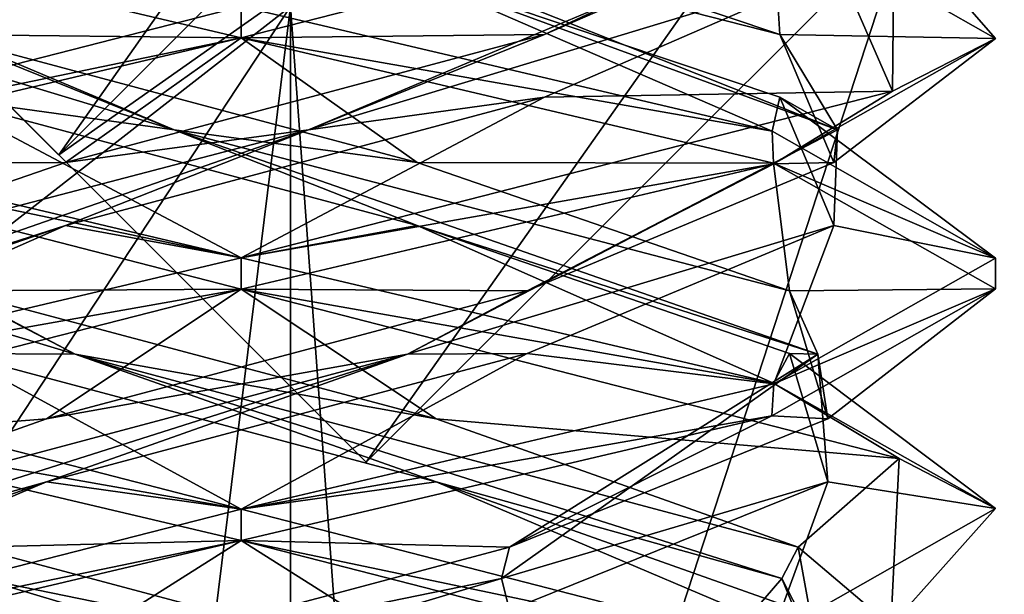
# Model space of a CAD drawing. Header units: millimetres. Extents: x -19 to 152, y -2 to 200.
# Tile 90 of 162: x -13.74 to -11.78, y 35.63 to 36.77. Entities that reach past the tile are written whole.
import ezdxf

# ---------------------------------------------------------------- set-up
doc = ezdxf.new("R2010")
doc.units = ezdxf.units.MM
doc.header["$LTSCALE"] = 65.185185
for name, color, linetype in [('181', 7, 'CONTINUOUS'), ('223', 7, 'CONTINUOUS'), ('224', 7, 'CONTINUOUS'), ('225', 7, 'CONTINUOUS'), ('226', 7, 'CONTINUOUS'), ('227', 7, 'CONTINUOUS'), ('228', 7, 'CONTINUOUS'), ('229', 7, 'CONTINUOUS'), ('230', 7, 'CONTINUOUS'), ('231', 7, 'CONTINUOUS'), ('244', 7, 'CONTINUOUS'), ('245', 7, 'CONTINUOUS'), ('246', 7, 'CONTINUOUS'), ('340', 7, 'CONTINUOUS'), ('365', 7, 'CONTINUOUS'), ('367', 7, 'CONTINUOUS'), ('368', 7, 'CONTINUOUS'), ('369', 7, 'CONTINUOUS'), ('371', 7, 'CONTINUOUS'), ('677', 7, 'CONTINUOUS'), ('777', 7, 'CONTINUOUS'), ('778', 7, 'CONTINUOUS'), ('779', 7, 'CONTINUOUS')]:
    doc.layers.add(name, color=color, linetype=linetype)

msp = doc.modelspace()

# ---------------------------------------------------------------- linework, layer by layer
at = {"layer": '181', "color": 7, "linetype": 'Continuous'}
for points in [[(-13.3, 36.7375, -1.5), (-14.3659, 36.9891, -1.0554), (-13.3, 36.8, -1.5), (-13.3, 36.7375, -1.5)], [(-13.3, 36.7375, 1.5), (-13.3, 36.8, 1.5), (-14.5935, 36.469, 0.7596), (-13.3, 36.7375, 1.5)], [(-14.3656, 36.486, 1.0557), (-13.3, 36.7375, 1.5), (-14.5935, 36.469, 0.7596), (-14.3656, 36.486, 1.0557)], [(-13.3, 36.2375, -1.5), (-14.6064, 36.574, -0.7372), (-13.3, 36.3, -1.5), (-13.3, 36.2375, -1.5)], [(-13.3, 36.3, -1.5), (-14.6064, 36.574, -0.7372), (-14.3659, 36.5516, -1.0554), (-13.3, 36.3, -1.5)], [(-13.3, 36.2375, 1.5), (-13.3, 36.3, 1.5), (-14.3656, 36.0485, 1.0557), (-13.3, 36.2375, 1.5)], [(-14.5901, 35.9079, 0.7653), (-13.3, 36.2375, 1.5), (-14.3656, 36.0485, 1.0557), (-14.5901, 35.9079, 0.7653)], [(-13.3, 35.8, -1.5), (-14.358, 35.9867, -1.0633), (-14.6064, 36.1365, -0.7372), (-13.3, 35.8, -1.5)], [(-13.3, 35.7375, -1.5), (-14.358, 35.9867, -1.0633), (-13.3, 35.8, -1.5), (-13.3, 35.7375, -1.5)], [(-13.3, 35.7375, 1.5), (-13.3, 35.8, 1.5), (-14.5901, 35.4704, 0.7653), (-13.3, 35.7375, 1.5)], [(-14.3659, 35.4859, 1.0554), (-13.3, 35.7375, 1.5), (-14.5901, 35.4704, 0.7653), (-14.3659, 35.4859, 1.0554)]]:
    msp.add_3dface(points, dxfattribs=at)
at = {"layer": '223', "color": 7, "linetype": 'Continuous'}
for points in [[(-13.3, 36.3, -1.5), (-14.3659, 36.5516, -1.0554), (-13.9033, 36.6195, -1.0712), (-13.3, 36.3, -1.5)], [(-12.9502, 36.3644, -1.1786), (-13.3, 36.3, -1.5), (-13.9033, 36.6195, -1.0712), (-12.9502, 36.3644, -1.1786)], [(-12.2419, 36.0508, -1.0632), (-13.3, 36.3, -1.5), (-12.9502, 36.3644, -1.1786), (-12.2419, 36.0508, -1.0632)], [(-12.21, 36.1093, -0.5686), (-12.2419, 36.0508, -1.0632), (-12.9502, 36.3644, -1.1786), (-12.21, 36.1093, -0.5686)], [(-11.8, 35.801, -0.0046), (-12.2419, 36.0508, -1.0632), (-12.21, 36.1093, -0.5686), (-11.8, 35.801, -0.0046)], [(-12.1333, 35.8542, 0.3874), (-11.8, 35.801, -0.0046), (-12.21, 36.1093, -0.5686), (-12.1333, 35.8542, 0.3874)], [(-12.7666, 35.5991, 1.1076), (-12.245, 35.5483, 1.0663), (-12.1333, 35.8542, 0.3874), (-12.7666, 35.5991, 1.1076)], [(-12.245, 35.5483, 1.0663), (-11.8, 35.801, -0.0046), (-12.1333, 35.8542, 0.3874), (-12.245, 35.5483, 1.0663)]]:
    msp.add_3dface(points, dxfattribs=at)
at = {"layer": '224', "color": 7, "linetype": 'Continuous'}
for points in [[(-13.4336, 36.5545, -1.1858), (-14.4892, 36.8746, -0.3118), (-14.4914, 37.0009, -0.0669), (-13.4336, 36.5545, -1.1858)], [(-13.4336, 36.5545, -1.1858), (-14.4914, 37.0009, -0.0669), (-13.9033, 36.7445, -1.0712), (-13.4336, 36.5545, -1.1858)], [(-13.9033, 36.6195, -1.0712), (-14.4892, 36.8746, -0.3118), (-13.4336, 36.5545, -1.1858), (-13.9033, 36.6195, -1.0712)], [(-12.9502, 36.4894, -1.1786), (-13.4336, 36.5545, -1.1858), (-13.9033, 36.7445, -1.0712), (-12.9502, 36.4894, -1.1786)], [(-12.9502, 36.3644, -1.1786), (-13.9033, 36.6195, -1.0712), (-13.4336, 36.5545, -1.1858), (-12.9502, 36.3644, -1.1786)], [(-12.1534, 36.108, -0.3303), (-12.9502, 36.3644, -1.1786), (-13.4336, 36.5545, -1.1858), (-12.1534, 36.108, -0.3303)], [(-12.1534, 36.108, -0.3303), (-13.4336, 36.5545, -1.1858), (-12.21, 36.2343, -0.5686), (-12.1534, 36.108, -0.3303)], [(-12.21, 36.2343, -0.5686), (-13.4336, 36.5545, -1.1858), (-12.9502, 36.4894, -1.1786), (-12.21, 36.2343, -0.5686)], [(-12.21, 36.1093, -0.5686), (-12.9502, 36.3644, -1.1786), (-12.1534, 36.108, -0.3303), (-12.21, 36.1093, -0.5686)], [(-12.1333, 35.9792, 0.3874), (-12.1534, 36.108, -0.3303), (-12.21, 36.2343, -0.5686), (-12.1333, 35.9792, 0.3874)], [(-12.7823, 35.6616, 1.0751), (-12.1333, 35.8542, 0.3874), (-12.1534, 36.108, -0.3303), (-12.7823, 35.6616, 1.0751)], [(-12.7823, 35.6616, 1.0751), (-12.1534, 36.108, -0.3303), (-12.7666, 35.7241, 1.1076), (-12.7823, 35.6616, 1.0751)], [(-12.7666, 35.7241, 1.1076), (-12.1534, 36.108, -0.3303), (-12.1333, 35.9792, 0.3874), (-12.7666, 35.7241, 1.1076)], [(-12.1333, 35.8542, 0.3874), (-12.21, 36.1093, -0.5686), (-12.1534, 36.108, -0.3303), (-12.1333, 35.8542, 0.3874)], [(-12.7666, 35.5991, 1.1076), (-12.1333, 35.8542, 0.3874), (-12.7823, 35.6616, 1.0751), (-12.7666, 35.5991, 1.1076)], [(-13.7246, 35.469, 1.1537), (-12.7823, 35.6616, 1.0751), (-12.7666, 35.7241, 1.1076), (-13.7246, 35.469, 1.1537)], [(-14.2732, 35.2152, 0.6905), (-12.7666, 35.5991, 1.1076), (-12.7823, 35.6616, 1.0751), (-14.2732, 35.2152, 0.6905)], [(-14.2732, 35.2152, 0.6905), (-12.7823, 35.6616, 1.0751), (-13.7246, 35.469, 1.1537), (-14.2732, 35.2152, 0.6905)]]:
    msp.add_3dface(points, dxfattribs=at)
at = {"layer": '225', "color": 7, "linetype": 'Continuous'}
for points in [[(-14.3659, 36.9891, -1.0554), (-13.3, 36.7375, -1.5), (-13.9033, 36.7445, -1.0712), (-14.3659, 36.9891, -1.0554)], [(-13.3, 36.7375, -1.5), (-12.9502, 36.4894, -1.1786), (-13.9033, 36.7445, -1.0712), (-13.3, 36.7375, -1.5)], [(-12.9502, 36.4894, -1.1786), (-13.3, 36.7375, -1.5), (-12.2419, 36.4883, -1.0632), (-12.9502, 36.4894, -1.1786)], [(-12.21, 36.2343, -0.5686), (-12.9502, 36.4894, -1.1786), (-12.2419, 36.4883, -1.0632), (-12.21, 36.2343, -0.5686)], [(-11.8, 36.2385, -0.0046), (-12.21, 36.2343, -0.5686), (-12.2419, 36.4883, -1.0632), (-11.8, 36.2385, -0.0046)], [(-12.245, 35.9858, 1.0663), (-12.1333, 35.9792, 0.3874), (-11.8, 36.2385, -0.0046), (-12.245, 35.9858, 1.0663)], [(-12.1333, 35.9792, 0.3874), (-12.21, 36.2343, -0.5686), (-11.8, 36.2385, -0.0046), (-12.1333, 35.9792, 0.3874)], [(-13.3, 35.7375, 1.5), (-12.7666, 35.7241, 1.1076), (-12.245, 35.9858, 1.0663), (-13.3, 35.7375, 1.5)], [(-12.7666, 35.7241, 1.1076), (-12.1333, 35.9792, 0.3874), (-12.245, 35.9858, 1.0663), (-12.7666, 35.7241, 1.1076)], [(-13.3, 35.7375, 1.5), (-14.3659, 35.4859, 1.0554), (-13.7246, 35.469, 1.1537), (-13.3, 35.7375, 1.5)], [(-13.3, 35.7375, 1.5), (-13.7246, 35.469, 1.1537), (-12.7666, 35.7241, 1.1076), (-13.3, 35.7375, 1.5)]]:
    msp.add_3dface(points, dxfattribs=at)
at = {"layer": '226', "color": 7, "linetype": 'Continuous'}
for points in [[(-13.3, 36.8, -1.5), (-12.9882, 36.8746, -1.1892), (-12.2446, 36.5516, -1.0659), (-13.3, 36.8, -1.5)], [(-12.9882, 36.8746, -1.1892), (-12.2288, 36.6195, -0.6033), (-12.2446, 36.5516, -1.0659), (-12.9882, 36.8746, -1.1892)], [(-12.2446, 36.5516, -1.0659), (-12.2288, 36.6195, -0.6033), (-11.8, 36.2989, 0.0052), (-12.2446, 36.5516, -1.0659)], [(-12.2288, 36.6195, -0.6033), (-12.1214, 36.3644, 0.3498), (-11.8, 36.2989, 0.0052), (-12.2288, 36.6195, -0.6033)], [(-12.1214, 36.3644, 0.3498), (-12.7314, 36.1093, 1.09), (-12.2412, 36.0494, 1.0625), (-12.1214, 36.3644, 0.3498)], [(-11.8, 36.2989, 0.0052), (-12.1214, 36.3644, 0.3498), (-12.2412, 36.0494, 1.0625), (-11.8, 36.2989, 0.0052)], [(-13.6874, 35.8542, 1.1667), (-13.3, 35.8, 1.5), (-12.7314, 36.1093, 1.09), (-13.6874, 35.8542, 1.1667)], [(-12.7314, 36.1093, 1.09), (-13.3, 35.8, 1.5), (-12.2412, 36.0494, 1.0625), (-12.7314, 36.1093, 1.09)], [(-14.5901, 35.4704, 0.7653), (-13.3, 35.8, 1.5), (-13.6874, 35.8542, 1.1667), (-14.5901, 35.4704, 0.7653)], [(-14.4076, 35.5991, 0.5334), (-14.5901, 35.4704, 0.7653), (-13.6874, 35.8542, 1.1667), (-14.4076, 35.5991, 0.5334)]]:
    msp.add_3dface(points, dxfattribs=at)
at = {"layer": '227', "color": 7, "linetype": 'Continuous'}
for points in [[(-12.1142, 36.5545, -0.1336), (-12.9882, 36.8746, -1.1892), (-13.2331, 37.0009, -1.1914), (-12.1142, 36.5545, -0.1336)], [(-12.1142, 36.5545, -0.1336), (-13.2331, 37.0009, -1.1914), (-12.2288, 36.7445, -0.6033), (-12.1142, 36.5545, -0.1336)], [(-12.2288, 36.7445, -0.6033), (-13.2331, 37.0009, -1.1914), (-12.9882, 36.9996, -1.1892), (-12.2288, 36.7445, -0.6033)], [(-12.2288, 36.6195, -0.6033), (-12.9882, 36.8746, -1.1892), (-12.1142, 36.5545, -0.1336), (-12.2288, 36.6195, -0.6033)], [(-12.1214, 36.4894, 0.3498), (-12.1142, 36.5545, -0.1336), (-12.2288, 36.7445, -0.6033), (-12.1214, 36.4894, 0.3498)], [(-12.1214, 36.3644, 0.3498), (-12.2288, 36.6195, -0.6033), (-12.1142, 36.5545, -0.1336), (-12.1214, 36.3644, 0.3498)], [(-12.9697, 36.108, 1.1466), (-12.1214, 36.3644, 0.3498), (-12.1142, 36.5545, -0.1336), (-12.9697, 36.108, 1.1466)], [(-12.9697, 36.108, 1.1466), (-12.1142, 36.5545, -0.1336), (-12.7314, 36.2343, 1.09), (-12.9697, 36.108, 1.1466)], [(-12.7314, 36.2343, 1.09), (-12.1142, 36.5545, -0.1336), (-12.1214, 36.4894, 0.3498), (-12.7314, 36.2343, 1.09)], [(-12.7314, 36.1093, 1.09), (-12.1214, 36.3644, 0.3498), (-12.9697, 36.108, 1.1466), (-12.7314, 36.1093, 1.09)], [(-13.6874, 35.9792, 1.1667), (-12.9697, 36.108, 1.1466), (-12.7314, 36.2343, 1.09), (-13.6874, 35.9792, 1.1667)], [(-14.3751, 35.6616, 0.5177), (-12.9697, 36.108, 1.1466), (-14.4076, 35.7241, 0.5334), (-14.3751, 35.6616, 0.5177)], [(-14.4076, 35.7241, 0.5334), (-12.9697, 36.108, 1.1466), (-13.6874, 35.9792, 1.1667), (-14.4076, 35.7241, 0.5334)], [(-14.3751, 35.6616, 0.5177), (-13.6874, 35.8542, 1.1667), (-12.9697, 36.108, 1.1466), (-14.3751, 35.6616, 0.5177)], [(-13.6874, 35.8542, 1.1667), (-12.7314, 36.1093, 1.09), (-12.9697, 36.108, 1.1466), (-13.6874, 35.8542, 1.1667)], [(-14.4076, 35.5991, 0.5334), (-13.6874, 35.8542, 1.1667), (-14.3751, 35.6616, 0.5177), (-14.4076, 35.5991, 0.5334)]]:
    msp.add_3dface(points, dxfattribs=at)
at = {"layer": '228', "color": 7, "linetype": 'Continuous'}
for points in [[(-12.2288, 36.7445, -0.6033), (-12.9882, 36.9996, -1.1892), (-12.2446, 36.9891, -1.0659), (-12.2288, 36.7445, -0.6033)], [(-11.8, 36.7364, 0.0052), (-12.2288, 36.7445, -0.6033), (-12.2446, 36.9891, -1.0659), (-11.8, 36.7364, 0.0052)], [(-12.2412, 36.4869, 1.0625), (-12.1214, 36.4894, 0.3498), (-11.8, 36.7364, 0.0052), (-12.2412, 36.4869, 1.0625)], [(-12.1214, 36.4894, 0.3498), (-12.2288, 36.7445, -0.6033), (-11.8, 36.7364, 0.0052), (-12.1214, 36.4894, 0.3498)], [(-13.3, 36.2375, 1.5), (-12.7314, 36.2343, 1.09), (-12.2412, 36.4869, 1.0625), (-13.3, 36.2375, 1.5)], [(-12.7314, 36.2343, 1.09), (-12.1214, 36.4894, 0.3498), (-12.2412, 36.4869, 1.0625), (-12.7314, 36.2343, 1.09)], [(-13.3, 36.2375, 1.5), (-14.5901, 35.9079, 0.7653), (-13.6874, 35.9792, 1.1667), (-13.3, 36.2375, 1.5)], [(-13.3, 36.2375, 1.5), (-13.6874, 35.9792, 1.1667), (-12.7314, 36.2343, 1.09), (-13.3, 36.2375, 1.5)], [(-14.5901, 35.9079, 0.7653), (-14.4076, 35.7241, 0.5334), (-13.6874, 35.9792, 1.1667), (-14.5901, 35.9079, 0.7653)]]:
    msp.add_3dface(points, dxfattribs=at)
at = {"layer": '229', "color": 7, "linetype": 'Continuous'}
for points in [[(-12.0018, 36.967, -0.7514), (-12.1108, 36.8746, 0.3118), (-12.005, 36.6316, 0.757), (-12.0018, 36.967, -0.7514)], [(-12.1108, 36.8746, 0.3118), (-12.6967, 36.6195, 1.0712), (-12.005, 36.6316, 0.757), (-12.1108, 36.8746, 0.3118)], [(-13.6498, 36.3644, 1.1786), (-13.3, 36.3, 1.5), (-12.6967, 36.6195, 1.0712), (-13.6498, 36.3644, 1.1786)], [(-12.6967, 36.6195, 1.0712), (-13.3, 36.3, 1.5), (-12.005, 36.6316, 0.757), (-12.6967, 36.6195, 1.0712)], [(-14.39, 36.1093, 0.5686), (-14.3656, 36.0485, 1.0557), (-13.6498, 36.3644, 1.1786), (-14.39, 36.1093, 0.5686)], [(-14.3656, 36.0485, 1.0557), (-13.3, 36.3, 1.5), (-13.6498, 36.3644, 1.1786), (-14.3656, 36.0485, 1.0557)]]:
    msp.add_3dface(points, dxfattribs=at)
at = {"layer": '230', "color": 7, "linetype": 'Continuous'}
for points in [[(-13.1664, 36.5545, 1.1858), (-12.1108, 36.8746, 0.3118), (-12.1086, 37.0009, 0.0669), (-13.1664, 36.5545, 1.1858)], [(-13.1664, 36.5545, 1.1858), (-12.1086, 37.0009, 0.0669), (-12.6967, 36.7445, 1.0712), (-13.1664, 36.5545, 1.1858)], [(-12.6967, 36.7445, 1.0712), (-12.1086, 37.0009, 0.0669), (-12.1108, 36.9996, 0.3118), (-12.6967, 36.7445, 1.0712)], [(-12.6967, 36.6195, 1.0712), (-12.1108, 36.8746, 0.3118), (-13.1664, 36.5545, 1.1858), (-12.6967, 36.6195, 1.0712)], [(-13.6498, 36.4894, 1.1786), (-13.1664, 36.5545, 1.1858), (-12.6967, 36.7445, 1.0712), (-13.6498, 36.4894, 1.1786)], [(-13.6498, 36.3644, 1.1786), (-12.6967, 36.6195, 1.0712), (-13.1664, 36.5545, 1.1858), (-13.6498, 36.3644, 1.1786)], [(-14.4466, 36.108, 0.3303), (-13.6498, 36.3644, 1.1786), (-13.1664, 36.5545, 1.1858), (-14.4466, 36.108, 0.3303)], [(-14.4466, 36.108, 0.3303), (-13.1664, 36.5545, 1.1858), (-14.39, 36.2343, 0.5686), (-14.4466, 36.108, 0.3303)], [(-14.39, 36.2343, 0.5686), (-13.1664, 36.5545, 1.1858), (-13.6498, 36.4894, 1.1786), (-14.39, 36.2343, 0.5686)], [(-14.39, 36.1093, 0.5686), (-13.6498, 36.3644, 1.1786), (-14.4466, 36.108, 0.3303), (-14.39, 36.1093, 0.5686)], [(-12.8754, 35.469, -1.1537), (-13.8177, 35.6616, -1.0751), (-13.8334, 35.7241, -1.1076), (-12.8754, 35.469, -1.1537)], [(-12.3268, 35.2152, -0.6905), (-13.8334, 35.5991, -1.1076), (-13.8177, 35.6616, -1.0751), (-12.3268, 35.2152, -0.6905)], [(-12.3268, 35.2152, -0.6905), (-13.8177, 35.6616, -1.0751), (-12.8754, 35.469, -1.1537), (-12.3268, 35.2152, -0.6905)]]:
    msp.add_3dface(points, dxfattribs=at)
at = {"layer": '231', "color": 7, "linetype": 'Continuous'}
for points in [[(-13.3, 36.7375, 1.5), (-12.6967, 36.7445, 1.0712), (-12.005, 37.0691, 0.757), (-13.3, 36.7375, 1.5)], [(-12.6967, 36.7445, 1.0712), (-12.1108, 36.9996, 0.3118), (-12.005, 37.0691, 0.757), (-12.6967, 36.7445, 1.0712)], [(-13.3, 36.7375, 1.5), (-14.3656, 36.486, 1.0557), (-13.6498, 36.4894, 1.1786), (-13.3, 36.7375, 1.5)], [(-13.3, 36.7375, 1.5), (-13.6498, 36.4894, 1.1786), (-12.6967, 36.7445, 1.0712), (-13.3, 36.7375, 1.5)], [(-14.3656, 36.486, 1.0557), (-14.39, 36.2343, 0.5686), (-13.6498, 36.4894, 1.1786), (-14.3656, 36.486, 1.0557)], [(-14.358, 35.9867, -1.0633), (-13.3, 35.7375, -1.5), (-13.8334, 35.7241, -1.1076), (-14.358, 35.9867, -1.0633)], [(-13.3, 35.7375, -1.5), (-12.8754, 35.469, -1.1537), (-13.8334, 35.7241, -1.1076), (-13.3, 35.7375, -1.5)], [(-12.8754, 35.469, -1.1537), (-13.3, 35.7375, -1.5), (-12.0024, 35.4048, -0.7526), (-12.8754, 35.469, -1.1537)]]:
    msp.add_3dface(points, dxfattribs=at)
at = {"layer": '244', "color": 7, "linetype": 'Continuous'}
for points in [[(-14.5935, 36.469, 0.7596), (-13.3, 36.8, 1.5), (-13.6118, 36.8746, 1.1892), (-14.5935, 36.469, 0.7596)], [(-14.3712, 36.6195, 0.6033), (-14.5935, 36.469, 0.7596), (-13.6118, 36.8746, 1.1892), (-14.3712, 36.6195, 0.6033)], [(-13.3, 35.8, -1.5), (-14.6064, 36.1365, -0.7372), (-13.8686, 36.1093, -1.09), (-13.3, 35.8, -1.5)], [(-12.9126, 35.8542, -1.1667), (-13.3, 35.8, -1.5), (-13.8686, 36.1093, -1.09), (-12.9126, 35.8542, -1.1667)], [(-13.3, 35.8, -1.5), (-12.9126, 35.8542, -1.1667), (-11.9918, 35.4628, -0.734), (-13.3, 35.8, -1.5)], [(-12.9126, 35.8542, -1.1667), (-12.1924, 35.5991, -0.5334), (-11.9918, 35.4628, -0.734), (-12.9126, 35.8542, -1.1667)]]:
    msp.add_3dface(points, dxfattribs=at)
at = {"layer": '245', "color": 7, "linetype": 'Continuous'}
for points in [[(-14.4858, 36.5545, 0.1336), (-13.6118, 36.8746, 1.1892), (-13.3669, 37.0009, 1.1914), (-14.4858, 36.5545, 0.1336)], [(-14.4858, 36.5545, 0.1336), (-13.3669, 37.0009, 1.1914), (-14.3712, 36.7445, 0.6033), (-14.4858, 36.5545, 0.1336)], [(-14.3712, 36.7445, 0.6033), (-13.3669, 37.0009, 1.1914), (-13.6118, 36.9996, 1.1892), (-14.3712, 36.7445, 0.6033)], [(-14.3712, 36.6195, 0.6033), (-13.6118, 36.8746, 1.1892), (-14.4858, 36.5545, 0.1336), (-14.3712, 36.6195, 0.6033)], [(-13.6303, 36.108, -1.1466), (-14.4786, 36.3644, -0.3498), (-14.4858, 36.5545, 0.1336), (-13.6303, 36.108, -1.1466)], [(-13.6303, 36.108, -1.1466), (-14.4858, 36.5545, 0.1336), (-13.8686, 36.2343, -1.09), (-13.6303, 36.108, -1.1466)], [(-13.8686, 36.1093, -1.09), (-14.4786, 36.3644, -0.3498), (-13.6303, 36.108, -1.1466), (-13.8686, 36.1093, -1.09)], [(-12.9126, 35.9792, -1.1667), (-13.6303, 36.108, -1.1466), (-13.8686, 36.2343, -1.09), (-12.9126, 35.9792, -1.1667)], [(-12.9126, 35.8542, -1.1667), (-13.8686, 36.1093, -1.09), (-13.6303, 36.108, -1.1466), (-12.9126, 35.8542, -1.1667)], [(-12.2249, 35.6616, -0.5177), (-12.9126, 35.8542, -1.1667), (-13.6303, 36.108, -1.1466), (-12.2249, 35.6616, -0.5177)], [(-12.2249, 35.6616, -0.5177), (-13.6303, 36.108, -1.1466), (-12.1924, 35.7241, -0.5334), (-12.2249, 35.6616, -0.5177)], [(-12.1924, 35.7241, -0.5334), (-13.6303, 36.108, -1.1466), (-12.9126, 35.9792, -1.1667), (-12.1924, 35.7241, -0.5334)], [(-12.1924, 35.5991, -0.5334), (-12.9126, 35.8542, -1.1667), (-12.2249, 35.6616, -0.5177), (-12.1924, 35.5991, -0.5334)], [(-12.1463, 35.469, 0.4246), (-12.2249, 35.6616, -0.5177), (-12.1924, 35.7241, -0.5334), (-12.1463, 35.469, 0.4246)], [(-12.6095, 35.2152, 0.9732), (-12.1924, 35.5991, -0.5334), (-12.2249, 35.6616, -0.5177), (-12.6095, 35.2152, 0.9732)], [(-12.6095, 35.2152, 0.9732), (-12.2249, 35.6616, -0.5177), (-12.1463, 35.469, 0.4246), (-12.6095, 35.2152, 0.9732)]]:
    msp.add_3dface(points, dxfattribs=at)
at = {"layer": '246', "color": 7, "linetype": 'Continuous'}
for points in [[(-14.5935, 36.9065, 0.7596), (-14.3712, 36.7445, 0.6033), (-13.6118, 36.9996, 1.1892), (-14.5935, 36.9065, 0.7596)], [(-14.6064, 36.574, -0.7372), (-13.3, 36.2375, -1.5), (-13.8686, 36.2343, -1.09), (-14.6064, 36.574, -0.7372)], [(-13.3, 36.2375, -1.5), (-12.9126, 35.9792, -1.1667), (-13.8686, 36.2343, -1.09), (-13.3, 36.2375, -1.5)], [(-12.9126, 35.9792, -1.1667), (-13.3, 36.2375, -1.5), (-11.9918, 35.9003, -0.734), (-12.9126, 35.9792, -1.1667)], [(-12.1924, 35.7241, -0.5334), (-12.9126, 35.9792, -1.1667), (-11.9918, 35.9003, -0.734), (-12.1924, 35.7241, -0.5334)], [(-12.0081, 35.5678, 0.7622), (-12.1924, 35.7241, -0.5334), (-11.9918, 35.9003, -0.734), (-12.0081, 35.5678, 0.7622)], [(-12.1463, 35.469, 0.4246), (-12.1924, 35.7241, -0.5334), (-12.0081, 35.5678, 0.7622), (-12.1463, 35.469, 0.4246)]]:
    msp.add_3dface(points, dxfattribs=at)
at = {"layer": '340', "color": 7, "linetype": 'Continuous'}
for points in [[(-13.3, 36.8, 1.5), (-13.3, 36.7375, 1.5), (-12.005, 37.0691, 0.757), (-13.3, 36.8, 1.5)], [(-11.8, 36.7364, 0.0052), (-12.2446, 36.9891, -1.0659), (-12.0018, 36.967, -0.7514), (-11.8, 36.7364, 0.0052)], [(-11.8, 36.7364, 0.0052), (-12.0018, 36.967, -0.7514), (-12.005, 36.6316, 0.757), (-11.8, 36.7364, 0.0052)], [(-13.3, 36.7375, -1.5), (-13.3, 36.8, -1.5), (-12.2446, 36.5516, -1.0659), (-13.3, 36.7375, -1.5)], [(-12.2419, 36.4883, -1.0632), (-13.3, 36.7375, -1.5), (-12.2446, 36.5516, -1.0659), (-12.2419, 36.4883, -1.0632)], [(-12.2412, 36.4869, 1.0625), (-11.8, 36.7364, 0.0052), (-12.005, 36.6316, 0.757), (-12.2412, 36.4869, 1.0625)], [(-13.3, 36.3, 1.5), (-12.2412, 36.4869, 1.0625), (-12.005, 36.6316, 0.757), (-13.3, 36.3, 1.5)], [(-12.2419, 36.4883, -1.0632), (-12.2446, 36.5516, -1.0659), (-11.8, 36.2989, 0.0052), (-12.2419, 36.4883, -1.0632)], [(-13.3, 36.3, 1.5), (-13.3, 36.2375, 1.5), (-12.2412, 36.4869, 1.0625), (-13.3, 36.3, 1.5)], [(-11.8, 36.2385, -0.0046), (-12.2419, 36.4883, -1.0632), (-11.8, 36.2989, 0.0052), (-11.8, 36.2385, -0.0046)], [(-13.3, 36.2375, -1.5), (-13.3, 36.3, -1.5), (-12.2419, 36.0508, -1.0632), (-13.3, 36.2375, -1.5)], [(-11.8, 36.2385, -0.0046), (-11.8, 36.2989, 0.0052), (-12.2412, 36.0494, 1.0625), (-11.8, 36.2385, -0.0046)], [(-13.3, 36.2375, -1.5), (-12.2419, 36.0508, -1.0632), (-11.9918, 35.9003, -0.734), (-13.3, 36.2375, -1.5)], [(-12.245, 35.9858, 1.0663), (-11.8, 36.2385, -0.0046), (-12.2412, 36.0494, 1.0625), (-12.245, 35.9858, 1.0663)], [(-13.3, 35.8, 1.5), (-12.245, 35.9858, 1.0663), (-12.2412, 36.0494, 1.0625), (-13.3, 35.8, 1.5)], [(-12.2419, 36.0508, -1.0632), (-11.8, 35.801, -0.0046), (-11.9918, 35.9003, -0.734), (-12.2419, 36.0508, -1.0632)], [(-13.3, 35.8, 1.5), (-13.3, 35.7375, 1.5), (-12.245, 35.9858, 1.0663), (-13.3, 35.8, 1.5)], [(-11.8, 35.801, -0.0046), (-12.0081, 35.5678, 0.7622), (-11.9918, 35.9003, -0.734), (-11.8, 35.801, -0.0046)], [(-13.3, 35.7375, -1.5), (-13.3, 35.8, -1.5), (-11.9918, 35.4628, -0.734), (-13.3, 35.7375, -1.5)], [(-11.8, 35.801, -0.0046), (-12.245, 35.5483, 1.0663), (-12.0081, 35.5678, 0.7622), (-11.8, 35.801, -0.0046)], [(-12.0024, 35.4048, -0.7526), (-13.3, 35.7375, -1.5), (-11.9918, 35.4628, -0.734), (-12.0024, 35.4048, -0.7526)]]:
    msp.add_3dface(points, dxfattribs=at)
at = {"layer": '365', "color": 7, "linetype": 'Continuous'}
for points in [[(-14.2745, 37.1165, -0.5006), (-13.6629, 36.505, -1), (-13.0514, 35.8934, -0.5006), (-14.2745, 37.1165, -0.5006)], [(-14.2745, 37.1165, 0.5006), (-14.2745, 37.1165, -0.5006), (-13.0514, 35.8934, 0.5006), (-14.2745, 37.1165, 0.5006)], [(-13.0514, 35.8934, 0.5006), (-14.2745, 37.1165, -0.5006), (-13.0514, 35.8934, -0.5006), (-13.0514, 35.8934, 0.5006)], [(-13.6629, 36.505, 1), (-14.2745, 37.1165, 0.5006), (-13.0514, 35.8934, 0.5006), (-13.6629, 36.505, 1)]]:
    msp.add_3dface(points, dxfattribs=at)
at = {"layer": '367', "color": 7, "linetype": 'Continuous'}
for points in [[(-10.7398, 40.6529, 0.4991), (-14.2745, 37.1165, 0.5006), (-13.6629, 36.505, 1), (-10.7398, 40.6529, 0.4991)], [(-10.1274, 40.0405, 1), (-10.7398, 40.6529, 0.4991), (-13.6629, 36.505, 1), (-10.1274, 40.0405, 1)], [(-10.1274, 40.0405, -1), (-13.6629, 36.505, -1), (-14.2745, 37.1165, -0.5006), (-10.1274, 40.0405, -1)]]:
    msp.add_3dface(points, dxfattribs=at)
at = {"layer": '368', "color": 7, "linetype": 'Continuous'}
for points in [[(-10.1274, 40.0405, -1), (-9.515, 39.4281, -0.4991), (-13.6629, 36.505, -1), (-10.1274, 40.0405, -1)], [(-10.1274, 40.0405, 1), (-13.6629, 36.505, 1), (-13.0514, 35.8934, 0.5006), (-10.1274, 40.0405, 1)], [(-9.515, 39.4281, 0.4991), (-10.1274, 40.0405, 1), (-13.0514, 35.8934, 0.5006), (-9.515, 39.4281, 0.4991)], [(-13.6629, 36.505, -1), (-9.515, 39.4281, -0.4991), (-13.0514, 35.8934, -0.5006), (-13.6629, 36.505, -1)], [(-9.515, 39.4281, -0.4991), (-9.515, 39.4281, 0.4991), (-13.0514, 35.8934, -0.5006), (-9.515, 39.4281, -0.4991)], [(-9.515, 39.4281, 0.4991), (-13.0514, 35.8934, 0.5006), (-13.0514, 35.8934, -0.5006), (-9.515, 39.4281, 0.4991)]]:
    msp.add_3dface(points, dxfattribs=at)
at = {"layer": '369', "color": 7, "linetype": 'Continuous'}
for points in [[(-8.3003, 38.2133, -2.491), (-7.6879, 37.601, -2.9919), (-11.8349, 34.677, -2.4925), (-8.3003, 38.2133, -2.491)], [(-8.3003, 38.2133, -1.4927), (-8.3003, 38.2133, -2.491), (-11.8349, 34.677, -1.4912), (-8.3003, 38.2133, -1.4927)], [(-8.3003, 38.2133, -1.4927), (-11.8349, 34.677, -1.4912), (-11.2234, 34.0654, -0.9919), (-8.3003, 38.2133, -1.4927)], [(-8.3003, 38.2133, -2.491), (-11.8349, 34.677, -2.4925), (-11.8349, 34.677, -1.4912), (-8.3003, 38.2133, -2.491)], [(-7.6879, 37.601, -2.9919), (-11.2234, 34.0654, -2.9919), (-11.8349, 34.677, -2.4925), (-7.6879, 37.601, -2.9919)]]:
    msp.add_3dface(points, dxfattribs=at)
at = {"layer": '371', "color": 7, "linetype": 'Continuous'}
for points in [[(-8.3003, 38.2133, 1.4927), (-7.6879, 37.601, 0.9919), (-11.8349, 34.677, 1.4912), (-8.3003, 38.2133, 1.4927)], [(-8.3003, 38.2133, 2.491), (-8.3003, 38.2133, 1.4927), (-11.8349, 34.677, 2.4925), (-8.3003, 38.2133, 2.491)], [(-8.3003, 38.2133, 2.491), (-11.8349, 34.677, 2.4925), (-11.2234, 34.0654, 2.9919), (-8.3003, 38.2133, 2.491)], [(-8.3003, 38.2133, 1.4927), (-11.8349, 34.677, 1.4912), (-11.8349, 34.677, 2.4925), (-8.3003, 38.2133, 1.4927)], [(-7.6879, 37.601, 0.9919), (-11.2234, 34.0654, 0.9919), (-11.8349, 34.677, 1.4912), (-7.6879, 37.601, 0.9919)]]:
    msp.add_3dface(points, dxfattribs=at)
at = {"layer": '677', "color": 7, "linetype": 'Continuous'}
for points in [[(-16.1397, 43.1047, 5.2441), (-13.9913, 30.8, 10.3442), (-9.9749, 43.1047, 13.7293), (-16.1397, 43.1047, 5.2441)], [(-9.9749, 43.1047, -13.7293), (-13.9913, 30.8, -10.3442), (-16.1397, 43.1047, -5.2441), (-9.9749, 43.1047, -13.7293)], [(-13.9913, 30.8, 10.3442), (-7.8349, 30.8, 15.5362), (-9.9749, 43.1047, 13.7293), (-13.9913, 30.8, 10.3442)], [(-7.8349, 30.8, -15.5362), (-13.9913, 30.8, -10.3442), (-9.9749, 43.1047, -13.7293), (-7.8349, 30.8, -15.5362)]]:
    msp.add_3dface(points, dxfattribs=at)
at = {"layer": '777', "color": 7, "linetype": 'Continuous'}
for points in [[(-17.1505, 30.8, -2.9362), (-17.1505, 4.8, -2.9362), (-13.2023, 36.8, -2.7983), (-17.1505, 30.8, -2.9362)], [(-17.0447, 33.8038, -2.9325), (-17.1505, 30.8, -2.9362), (-13.2023, 36.8, -2.7983), (-17.0447, 33.8038, -2.9325)], [(-17.1505, 4.8, -2.9362), (-13.2023, 4.8, -2.7983), (-13.2023, 36.8, -2.7983), (-17.1505, 4.8, -2.9362)], [(-16.9391, 36.8, -2.9288), (-17.0447, 33.8038, -2.9325), (-13.2023, 36.8, -2.7983), (-16.9391, 36.8, -2.9288)]]:
    msp.add_3dface(points, dxfattribs=at)
at = {"layer": '778', "color": 7, "linetype": 'Continuous'}
for points in [[(-17.0447, 33.8038, 2.9325), (-16.9391, 36.8, 2.9288), (-13.2023, 4.8, 2.7983), (-17.0447, 33.8038, 2.9325)], [(-13.2023, 4.8, 2.7983), (-16.9391, 36.8, 2.9288), (-13.2023, 36.8, 2.7983), (-13.2023, 4.8, 2.7983)]]:
    msp.add_3dface(points, dxfattribs=at)
at = {"layer": '779', "color": 7, "linetype": 'Continuous'}
for points in [[(-13.2023, 4.8, -2.7983), (-10.859, 4.8, -1.3717), (-13.2023, 36.8, -2.7983), (-13.2023, 4.8, -2.7983)], [(-10.859, 4.8, -1.3717), (-10.859, 36.8, -1.3717), (-13.2023, 36.8, -2.7983), (-10.859, 4.8, -1.3717)], [(-10.859, 4.8, 1.3717), (-13.2023, 4.8, 2.7983), (-10.859, 36.8, 1.3717), (-10.859, 4.8, 1.3717)], [(-13.2023, 4.8, 2.7983), (-13.2023, 36.8, 2.7983), (-10.859, 36.8, 1.3717), (-13.2023, 4.8, 2.7983)]]:
    msp.add_3dface(points, dxfattribs=at)

doc.saveas('drawing.dxf')
